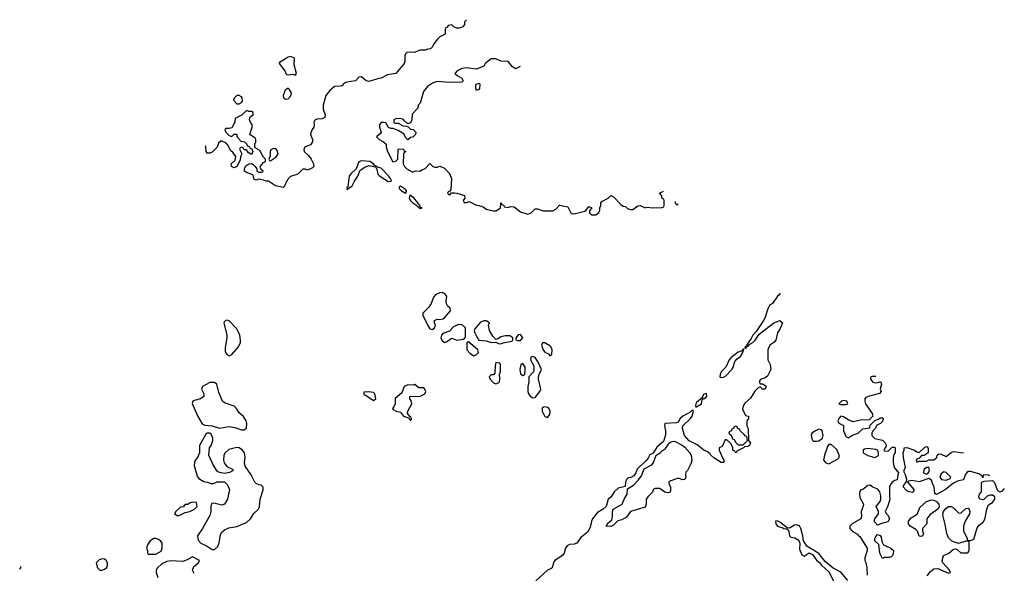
# Model space of a CAD drawing. Header units: inches. Extents: x 2601682 to 2755810, y 449311 to 584050.
# Tile 229 of 256: x 2625656 to 2633706, y 548405 to 552928. Entities that reach past the tile are written whole.
import ezdxf

# ---------------------------------------------------------------- set-up
doc = ezdxf.new("R2010")
doc.units = ezdxf.units.IN
doc.header["$MEASUREMENT"] = 0
for name, color, linetype in [('C6524', 7, 'Continuous'), ('C6525', 7, 'Continuous'), ('C6534', 7, 'Continuous'), ('C6535', 7, 'Continuous')]:
    doc.layers.add(name, color=color, linetype=linetype)

msp = doc.modelspace()

# ---------------------------------------------------------------- linework, layer by layer
at = {"layer": 'C6524', "color": 2, "elevation": 34}
for points in [[(2627250, 549964), (2627210, 549964), (2627152, 549930), (2627142, 549910), (2627162, 549870), (2627162, 549850), (2627134, 549830), (2627082.8, 549817.2), (2627072, 549810), (2627066.8, 549793.2), (2627110, 549692), (2627147.1, 549627.1), (2627170, 549616), (2627230, 549610.8), (2627290, 549590.8), (2627370, 549604), (2627415.5, 549595.5), (2627470, 549576), (2627490, 549578), (2627510, 549594), (2627513.2, 549630), (2627508.7, 549650), (2627484.7, 549684.7), (2627450, 549715.3), (2627429, 549750), (2627409.5, 549769.5), (2627330, 549797.2), (2627314, 549810), (2627283.2, 549883.2), (2627268.7, 549950)], [(2628887.3, 549947.3), (2628876.9, 549943.1), (2628830, 549945.2), (2628798, 549930), (2628781, 549879), (2628726.4, 549833.6), (2628726, 549790), (2628716, 549764), (2628704.7, 549750), (2628710, 549742), (2628734, 549730), (2628770, 549722), (2628794, 549690), (2628834, 549674), (2628850, 549654), (2628858, 549662), (2628858, 549670), (2628850, 549686), (2628846, 549686), (2628826, 549710), (2628828, 549730), (2628862, 549790), (2628856.4, 549816.4), (2628846, 549830), (2628846, 549850), (2628930, 549852), (2628968, 549870), (2628975.3, 549890), (2628968, 549910), (2628959, 549919), (2628920.4, 549920.4)], [(2628510, 549888.7), (2628470, 549886), (2628470, 549866), (2628490, 549858), (2628550, 549818), (2628568, 549830), (2628559, 549870), (2628550, 549882)], [(2629950, 549764), (2629938, 549762), (2629926.8, 549753.2), (2629926.8, 549730), (2629950, 549684.7), (2629970, 549678), (2629990, 549702), (2629992.9, 549732.9), (2629982, 549750), (2629970, 549759)], [(2627210, 549548.7), (2627190, 549548.7), (2627178, 549542), (2627126, 549450), (2627126.8, 549390), (2627110.7, 549350), (2627091, 549330), (2627084.7, 549310), (2627082, 549282), (2627110, 549194), (2627119.6, 549179.6), (2627156.9, 549156.9), (2627170, 549151.3), (2627194, 549150), (2627219.6, 549139.6), (2627240.4, 549139.6), (2627271.6, 549151.6), (2627331, 549151), (2627352, 549130), (2627371.3, 549090), (2627356, 549010), (2627330.9, 548969.1), (2627310, 548962), (2627243.6, 548976.4), (2627224.7, 548975.3), (2627218, 548950), (2627218.8, 548910), (2627210, 548878), (2627151, 548770), (2627111, 548710), (2627115.3, 548675.3), (2627138, 548650), (2627190, 548626), (2627230, 548598), (2627250, 548598), (2627275.6, 548624.4), (2627287.3, 548652.7), (2627298.4, 548721.6), (2627310, 548741), (2627330, 548761), (2627364.7, 548775.3), (2627432.1, 548787.9), (2627510, 548820.7), (2627544, 548850), (2627570, 548892), (2627608, 548930), (2627618, 548950), (2627622, 549010), (2627647.3, 549087.3), (2627647.3, 549107.3), (2627630, 549126), (2627610, 549128), (2627590, 549138), (2627578, 549150), (2627548.7, 549210), (2627500.4, 549280.4), (2627495.3, 549310), (2627499.3, 549350), (2627493.2, 549390), (2627479, 549410), (2627449.3, 549429.3), (2627430, 549433.2), (2627364.9, 549415.1), (2627336, 549390), (2627326, 549370), (2627321, 549330), (2627327.1, 549307.1), (2627350, 549278), (2627396.9, 549256.9), (2627402, 549250), (2627396.9, 549243.1), (2627371.1, 549228.9), (2627330, 549219), (2627290, 549229), (2627270, 549239), (2627237.2, 549290), (2627202.7, 549370), (2627209, 549430), (2627222, 549450), (2627235.3, 549490), (2627235.3, 549510), (2627220.2, 549540.2)], [(2627070, 548986), (2627043.6, 548976.4), (2627030, 548966), (2627010, 548966), (2626991.6, 548948.4), (2626970, 548946), (2626932, 548910), (2626922, 548890), (2626950, 548874), (2626970, 548882), (2627010, 548902), (2627046, 548910), (2627086, 548930), (2627106, 548950), (2627102, 548982)], [(2626770, 548688.7), (2626751.6, 548688.4), (2626722, 548670), (2626702, 548638), (2626692, 548610), (2626702, 548590), (2626702, 548570), (2626710, 548562), (2626770, 548562), (2626813.6, 548586.4), (2626822, 548610), (2626822, 548650), (2626808, 548670), (2626790, 548682)], [(2626330, 548522), (2626306.4, 548513.6), (2626282, 548490), (2626292, 548450), (2626311.6, 548431.6), (2626330, 548431.3), (2626350, 548438), (2626368.9, 548451.1), (2626375.3, 548470), (2626375.3, 548490), (2626362, 548510), (2626350, 548519)]]:
    msp.add_lwpolyline(points, close=True, dxfattribs=at)
for points in [[(2629498, 550000), (2629502, 549990), (2629530, 549962), (2629550, 549952), (2629570, 549962), (2629578, 549970), (2629582, 549990), (2629581, 550000)], [(2629818.2, 550000), (2629818.8, 549970), (2629810.6, 549930), (2629810.7, 549890.7), (2629816, 549870), (2629830, 549851.3), (2629850, 549838), (2629870, 549842), (2629909.2, 549890), (2629916, 549910), (2629897.2, 549990), (2629897.2, 550000)], [(2627082, 548402), (2627069.3, 548430), (2627079, 548461), (2627118, 548490), (2627126, 548510), (2627070, 548538), (2627025.4, 548514.6), (2626990, 548502), (2626890, 548505.2), (2626858, 548502), (2626818, 548482), (2626782, 548450), (2626771.3, 548430), (2626771.3, 548410), (2626786, 548370)], [(2625656.2, 548438.3), (2625664.5, 548450), (2625666.1, 548460.9)], [(2630000, 548444.6), (2629970, 548429.6), (2629875.6, 548344.4)]]:
    msp.add_lwpolyline(points, dxfattribs=at)
at = {"layer": 'C6525', "color": 2}
for points, elevation in [([(2629310.3, 552928.3), (2629292, 552910), (2629291.3, 552890), (2629278, 552870), (2629250, 552858), (2629230, 552858), (2629206, 552870), (2629190, 552886), (2629158, 552882), (2629152, 552868), (2629138, 552862), (2629134, 552850), (2629134, 552810), (2629090, 552788), (2629072, 552770), (2629042, 552730), (2629030, 552706), (2629014, 552690), (2628992.7, 552687.3), (2628970, 552678), (2628930, 552678), (2628879.8, 552660.2), (2628850, 552664), (2628821, 552659), (2628811.1, 552648.9), (2628806, 552634), (2628806, 552590), (2628798, 552570), (2628730, 552489.2), (2628662.8, 552477.2), (2628610, 552449.2), (2628591, 552449), (2628510, 552424), (2628489.4, 552429.4), (2628450, 552462), (2628430, 552458), (2628402, 552430), (2628330, 552419), (2628310, 552408.7), (2628290, 552388), (2628276, 552384), (2628230, 552381.2), (2628191, 552350), (2628158.8, 552310), (2628136.3, 552230), (2628136.8, 552196.8), (2628154.8, 552150), (2628151.3, 552130), (2628130, 552119), (2628085.4, 552114.6), (2628070, 552106), (2628062, 552090), (2628064.7, 552070), (2628061, 552050), (2628046, 552030), (2628035.3, 552004.7), (2628034.8, 551990), (2628050.8, 551950), (2628050.7, 551929.3), (2628033.7, 551906.3), (2627991.1, 551888.9), (2627978, 551870), (2627982, 551850), (2628018, 551818), (2628038, 551790), (2628058, 551750), (2628062, 551730), (2628050, 551718), (2628010, 551698), (2627990, 551706), (2627970, 551706), (2627930, 551666), (2627870, 551648), (2627842, 551618), (2627818, 551562), (2627810, 551558), (2627748, 551570), (2627690, 551608.7), (2627670, 551608.7), (2627650, 551618), (2627610, 551624), (2627590, 551618), (2627580.4, 551620.4), (2627570, 551626), (2627568.7, 551650), (2627562, 551662), (2627510, 551679), (2627495.3, 551690), (2627494, 551710), (2627505.2, 551734.8), (2627529, 551751), (2627550, 551752), (2627565.4, 551745.4), (2627582, 551730), (2627594, 551710), (2627594, 551690), (2627610, 551682), (2627636.4, 551683.6), (2627646, 551690), (2627627.3, 551707.3), (2627622, 551730), (2627650, 551762), (2627666, 551770), (2627666, 551790), (2627650, 551806), (2627620.4, 551860.4), (2627582, 551882), (2627578, 551890), (2627578, 551910), (2627588, 551930), (2627588, 551950), (2627580.4, 551960.4), (2627538, 551990), (2627558, 552050), (2627558, 552070), (2627542, 552090), (2627535.3, 552110), (2627536.4, 552123.6), (2627542, 552138), (2627566, 552150), (2627566, 552170), (2627550, 552178), (2627530, 552178), (2627510, 552186), (2627474, 552150), (2627418, 552122), (2627414, 552090), (2627390, 552046), (2627370, 552038), (2627342, 552038), (2627334, 552030), (2627342, 552010), (2627370, 551982), (2627390, 551974), (2627410, 551994), (2627430, 551994), (2627432.7, 551972.7), (2627454, 551950), (2627458, 551938), (2627494, 551930), (2627514, 551910), (2627518, 551898), (2627534, 551890), (2627538, 551878), (2627552.7, 551872.7), (2627562, 551850), (2627550, 551826), (2627523.1, 551843.1), (2627510, 551866), (2627490, 551866), (2627482, 551882), (2627470, 551886), (2627458, 551882), (2627454, 551870), (2627472, 551832), (2627462, 551810), (2627459.6, 551780.4), (2627431.1, 551728.9), (2627410, 551718), (2627388, 551730), (2627386, 551750), (2627419, 551781), (2627422, 551810), (2627401.2, 551841.2), (2627380.1, 551860.1), (2627360.9, 551900.9), (2627342.7, 551922.7), (2627302, 551938), (2627281, 551919), (2627270, 551886), (2627230, 551846), (2627210, 551838), (2627190, 551838), (2627182, 551850), (2627178, 551890), (2627174.1, 551897.4)], 30), ([(2629748, 552547), (2629710, 552528), (2629684, 552544), (2629650, 552588), (2629590, 552588.7), (2629550, 552609), (2629510, 552609), (2629462, 552570), (2629451.3, 552548.7), (2629390, 552525.2), (2629305.2, 552534.8), (2629270, 552529.2), (2629232, 552510), (2629214, 552490), (2629231.6, 552471.6), (2629272, 552450), (2629282, 552430), (2629270, 552418), (2629170, 552414), (2629070, 552422), (2629050, 552419), (2629030, 552409.2), (2628990, 552381.2), (2628958.5, 552341.5), (2628930, 552246), (2628914, 552230), (2628910, 552206), (2628863.6, 552156.4), (2628862, 552110), (2628850, 552086), (2628830, 552078), (2628801.2, 552101.2), (2628793.2, 552113.2), (2628770, 552122), (2628730, 552118), (2628714, 552110), (2628714, 552090), (2628723.6, 552083.6), (2628750, 552082), (2628790, 552062), (2628819.6, 552059.6), (2628832.7, 552052.7), (2628850, 552034), (2628874, 552030), (2628894, 552010), (2628892, 551990), (2628870, 551968), (2628850, 551966), (2628830, 551946), (2628810, 551966), (2628798, 551990), (2628784, 552004), (2628750, 552024), (2628710, 552038), (2628690, 552038), (2628670, 552048), (2628650, 552086), (2628630, 552088), (2628610, 552088), (2628598, 552070), (2628598, 552050), (2628612, 552010), (2628603.6, 551996.4), (2628574, 551970), (2628594, 551950), (2628631.1, 551931.1), (2628650.9, 551910.9), (2628651.6, 551888.4), (2628662.8, 551850), (2628706.4, 551766.4), (2628730, 551772), (2628748, 551790), (2628749, 551871), (2628790, 551872), (2628798, 551858), (2628814, 551850), (2628798, 551842), (2628794, 551830), (2628792, 551750), (2628802, 551730), (2628822, 551710), (2628870, 551682), (2628890, 551692), (2628928.4, 551691.6), (2628942, 551698), (2628970, 551712), (2629010, 551752), (2629034, 551730), (2629050, 551722), (2629070, 551722), (2629090, 551731.3), (2629130, 551716), (2629170.5, 551670.5), (2629186, 551630), (2629179.6, 551540.4), (2629174, 551526), (2629158, 551522), (2629154, 551510), (2629170, 551494), (2629186, 551514), (2629210, 551514), (2629230, 551512), (2629291.6, 551491.6), (2629294, 551470), (2629282, 551450), (2629290, 551434), (2629310, 551434), (2629330, 551442), (2629390, 551412), (2629410, 551411.3), (2629450, 551396), (2629470, 551381), (2629530, 551366.8), (2629552.5, 551367.5), (2629586, 551390), (2629590, 551431.3), (2629598, 551418), (2629614, 551410), (2629618, 551398), (2629650, 551394), (2629670, 551402), (2629699.6, 551399.6), (2629750, 551358), (2629810, 551338), (2629838, 551350), (2629870, 551382), (2629890, 551382), (2629934.6, 551365.4), (2630000, 551365.4)], 34), ([(2630000, 550251.5), (2629990, 550264), (2629950, 550289), (2629930, 550288), (2629921, 550270), (2629934.8, 550230), (2629950, 550211), (2629978, 550198), (2629990, 550182), (2630000, 550188.2)], 34), ([(2629581, 550000), (2629578, 550030), (2629586, 550050), (2629587.3, 550107.3), (2629582, 550122), (2629550, 550126), (2629543.6, 550103.6), (2629539.6, 550040.4), (2629530, 550026), (2629510, 550026), (2629494, 550010), (2629498, 550000)], 34), ([(2629897.2, 550000), (2629897.2, 550010), (2629902, 550030), (2629922, 550070), (2629895.3, 550130), (2629870, 550168), (2629850, 550175.3), (2629834, 550170), (2629832, 550150), (2629858.8, 550098.8), (2629859.8, 550060.2), (2629858, 550050), (2629818, 550010), (2629818.2, 550000)], 34)]:
    msp.add_lwpolyline(points, dxfattribs=dict(at, elevation=elevation))
for points, elevation in [([(2627870, 552628.7), (2627850, 552622), (2627781, 552579), (2627778, 552570), (2627824.7, 552510), (2627832, 552490), (2627841, 552481), (2627850, 552478), (2627890, 552482), (2627910, 552474), (2627918, 552490), (2627900.2, 552560.2), (2627902, 552610), (2627897.2, 552617.2)], 30), ([(2627850, 552368), (2627827.5, 552352.5), (2627811.3, 552310), (2627812, 552290), (2627830, 552278), (2627850, 552282), (2627873.6, 552306.4), (2627878, 552330), (2627860.4, 552360.4)], 30), ([(2629390, 552348.7), (2629384, 552370), (2629385.6, 552394.4), (2629390, 552402), (2629414, 552410), (2629418, 552398), (2629414.4, 552365.6), (2629410, 552358)], 34), ([(2627450, 552308), (2627430, 552308), (2627412, 552290), (2627404.7, 552270), (2627430, 552242), (2627450, 552242), (2627468.4, 552251.6), (2627476.4, 552263.6), (2627475.3, 552290), (2627470, 552298)], 30), ([(2627730, 551875.3), (2627710, 551866), (2627704.7, 551850), (2627703.6, 551816.4), (2627694, 551790), (2627698, 551778), (2627710, 551774), (2627716.4, 551783.6), (2627750, 551804.7), (2627769, 551830), (2627760.2, 551860.2), (2627750, 551874)], 30), ([(2628450, 551775.3), (2628430, 551766), (2628406.8, 551710), (2628363, 551670), (2628350.6, 551650), (2628338, 551562), (2628330, 551558), (2628330, 551542), (2628373.2, 551570), (2628392.7, 551610), (2628419.3, 551650), (2628440.2, 551699.8), (2628477.2, 551722.8), (2628510, 551736), (2628564.7, 551724.7), (2628570, 551714), (2628574, 551714), (2628585.2, 551665.2), (2628594, 551654), (2628662, 551610), (2628690, 551606), (2628695.3, 551610), (2628688.7, 551630), (2628671.6, 551651.6), (2628610, 551715.3), (2628582, 551722), (2628578, 551730), (2628558, 551738), (2628548, 551750), (2628518, 551770)], 34), ([(2628770, 551568), (2628758, 551562), (2628758, 551550), (2628778, 551530), (2628810, 551512), (2628819, 551521), (2628819, 551530), (2628810, 551542)], 34), ([(2628845.4, 551494.6), (2628840.7, 551470), (2628851, 551450), (2628870, 551431), (2628895.3, 551415.3), (2628910, 551398), (2628918, 551398), (2628922, 551390), (2628930, 551386.8), (2628946, 551390), (2628934, 551394), (2628930, 551406), (2628926, 551406), (2628928, 551410), (2628917.2, 551417.2), (2628911.7, 551431.7), (2628875.9, 551475.9)], 34), ([(2629110, 550698), (2629090, 550696), (2629057.3, 550682.7), (2629038.8, 550661.2), (2629021, 550610), (2629001, 550579), (2628952, 550530), (2628952.7, 550512.7), (2628992, 550430), (2629010, 550402), (2629030, 550398), (2629048, 550410), (2629055.3, 550430), (2629048, 550450), (2629048.7, 550471.3), (2629070, 550482), (2629090, 550478), (2629116.4, 550483.6), (2629129, 550491), (2629178, 550550), (2629175.3, 550570), (2629154, 550590), (2629146.8, 550606.8), (2629143.7, 550630), (2629149.2, 550670), (2629130, 550692.3)], 34), ([(2627350, 550472.7), (2627330, 550462), (2627324, 550450), (2627350.8, 550350), (2627350.8, 550330), (2627334.8, 550250), (2627335.3, 550215.3), (2627350, 550191.3), (2627370, 550181), (2627390, 550191.3), (2627446, 550254), (2627461.2, 550290), (2627460.9, 550310), (2627455.1, 550350), (2627430, 550402), (2627370, 550468.7)], 34), ([(2629243.4, 550436.6), (2629202.5, 550417.5), (2629170, 550384), (2629116, 550364), (2629104.7, 550350), (2629098.8, 550330), (2629106, 550310), (2629130, 550291), (2629150, 550298), (2629166.3, 550313.7), (2629190, 550324.7), (2629230, 550311), (2629282, 550318), (2629295.3, 550324.7), (2629300.4, 550339.6), (2629302, 550410), (2629274.2, 550434.2)], 34), ([(2629450, 550468.7), (2629424, 550456), (2629376.9, 550403.1), (2629371.3, 550390), (2629378, 550370), (2629387.1, 550347.1), (2629411, 550311), (2629470, 550304), (2629510, 550291), (2629550, 550294), (2629570, 550282), (2629590, 550281), (2629610, 550286.8), (2629679, 550301), (2629688, 550310), (2629688, 550330), (2629664, 550344), (2629624.7, 550344.7), (2629590, 550337.2), (2629570, 550322), (2629550, 550315.3), (2629522.9, 550342.9), (2629498, 550390), (2629488.9, 550431.1), (2629498, 550450), (2629470, 550468)], 34), ([(2629750, 550356), (2629730, 550353.2), (2629711.3, 550330), (2629712, 550312), (2629726, 550306), (2629750, 550307.3), (2629769, 550330)], 34), ([(2629324.7, 550295.3), (2629312.7, 550287.3), (2629312, 550230), (2629339.6, 550199.6), (2629370, 550182), (2629390, 550192), (2629408, 550210), (2629402, 550230), (2629341.2, 550281.2), (2629332.9, 550292.9)], 34), ([(2629770, 550118), (2629754, 550110), (2629744.7, 550070), (2629750, 550034), (2629770, 550022), (2629786, 550030), (2629788, 550070), (2629788, 550090)], 34)]:
    msp.add_lwpolyline(points, close=True, dxfattribs=dict(at, elevation=elevation))
at = {"layer": 'C6534', "color": 2}
for points, elevation in [([(2631744, 550000), (2631714, 549990), (2631703.6, 549976.4), (2631703.6, 549963.6), (2631710, 549954), (2631730, 549952), (2631755.3, 549935.3), (2631758, 549930), (2631751.3, 549910), (2631728, 549910), (2631710, 549928), (2631690, 549918), (2631665.8, 549894.2), (2631630, 549835.3), (2631584.9, 549795.1), (2631571, 549770), (2631566.4, 549746.4), (2631590, 549694), (2631614, 549690), (2631614, 549670), (2631602, 549650), (2631602, 549610), (2631611.6, 549588.4), (2631614, 549490), (2631631, 549471), (2631622, 549450), (2631610, 549442), (2631582, 549438), (2631574, 549430), (2631518, 549402), (2631510, 549386), (2631502, 549402), (2631486, 549410), (2631486, 549430), (2631470, 549466), (2631436.4, 549496.4), (2631424.7, 549495.3), (2631398, 549442), (2631374, 549430), (2631374, 549410), (2631403.6, 549343.6), (2631414, 549330), (2631414, 549310), (2631390, 549309.3), (2631330, 549347.3), (2631306, 549370), (2631301.2, 549381.2), (2631278, 549398), (2631249.7, 549409.7), (2631194.9, 549454.9), (2631128.3, 549488.3), (2631092, 549530), (2631073.6, 549590), (2631077, 549610), (2631140.9, 549670), (2631154.5, 549690), (2631166, 549730), (2631156.4, 549736.4), (2631150, 549734), (2631138.8, 549721.2), (2631078.8, 549690), (2631056.3, 549670), (2631039.5, 549640.5), (2631026.6, 549633.4), (2630931.3, 549628.7), (2630926.4, 549613.6), (2630934.8, 549570), (2630935.2, 549535.2), (2630919.2, 549480.8), (2630865.7, 549434.3), (2630834, 549386), (2630808.4, 549371.6), (2630794.4, 549345.6), (2630775.8, 549324.2), (2630703.4, 549256.6), (2630694, 549226), (2630678.3, 549201.7), (2630652.3, 549187.7), (2630630, 549183.7), (2630616.3, 549170), (2630608.5, 549150), (2630607.1, 549112.9), (2630550, 549099.6), (2630515.5, 549070), (2630490.3, 549029.7), (2630468, 549010), (2630450.3, 548949.7), (2630427.3, 548930), (2630378.6, 548901.5), (2630338.4, 548850), (2630330.4, 548830), (2630321.3, 548778.7), (2630298.3, 548741.7), (2630242.3, 548697.7), (2630210.8, 548650), (2630190, 548642.4), (2630150, 548639.5), (2630132, 548628), (2630119.3, 548610), (2630107.3, 548570), (2630093.4, 548550), (2630030.8, 548510), (2630022, 548498), (2630010.3, 548449.7), (2630000, 548444.6)], 34), ([(2632612.4, 550000), (2632612, 549990), (2632630, 549966), (2632650, 549961), (2632675.3, 549964.7), (2632692.7, 549972.7), (2632702, 549950), (2632691.3, 549910), (2632698, 549890), (2632686, 549874), (2632594, 549850), (2632570, 549838), (2632566, 549830), (2632564.7, 549810), (2632571.3, 549790), (2632624.7, 549710), (2632632, 549688), (2632602, 549658), (2632530, 549657.2), (2632470, 549642.7), (2632434.6, 549654.6), (2632390, 549682), (2632370, 549688), (2632352, 549670), (2632344.7, 549650), (2632351.6, 549631.6), (2632391.3, 549611.3), (2632391.3, 549570), (2632398, 549550), (2632410, 549522), (2632430, 549512), (2632465.6, 549534.4), (2632510, 549550.8), (2632550, 549586), (2632606, 549594), (2632610, 549614), (2632647.3, 549652.7), (2632676.4, 549663.6), (2632690, 549674), (2632710, 549674), (2632714, 549670), (2632710, 549646), (2632694, 549630), (2632664.7, 549615.3), (2632652, 549590), (2632632, 549570), (2632622, 549550), (2632622, 549530), (2632647.5, 549507.5), (2632710, 549491.3), (2632731.3, 549470), (2632742, 549450), (2632722, 549410), (2632724.7, 549404.7), (2632756.4, 549403.6), (2632790, 549434), (2632810, 549434), (2632814, 549430), (2632812.7, 549392.7), (2632803.6, 549376.4), (2632796.9, 549343.1), (2632797.3, 549310), (2632806, 549270), (2632830, 549238), (2632842, 549230), (2632831.3, 549190), (2632831.1, 549168.9), (2632810, 549162), (2632790, 549149), (2632774.8, 549130), (2632766.8, 549110), (2632766, 549030), (2632771.1, 549008.9), (2632751.3, 548948.7), (2632732, 548910), (2632742, 548890), (2632757.3, 548877.3), (2632766, 548850), (2632754, 548826), (2632694, 548810), (2632670, 548798), (2632644.7, 548824.7), (2632642, 548830), (2632648, 548850), (2632678, 548890), (2632678, 548910), (2632658, 548950), (2632690, 548992), (2632697.2, 549010), (2632696.5, 549036.5), (2632689.3, 549069.3), (2632672.5, 549092.5), (2632630, 549109.2), (2632610, 549124), (2632590, 549122), (2632550, 549088.7), (2632532, 549088), (2632524.7, 549075.3), (2632521, 549050), (2632523.6, 549023.6), (2632554, 548970), (2632552, 548952), (2632536, 548910), (2632538, 548870), (2632531.6, 548848.4), (2632462, 548810), (2632442, 548790), (2632442, 548770), (2632462, 548750), (2632504.7, 548724.7), (2632514, 548710), (2632524.7, 548704.7), (2632584.7, 548610), (2632584.7, 548590), (2632564.7, 548530), (2632564.7, 548510), (2632574, 548494), (2632582.8, 548450), (2632584, 548390)], 38), ([(2633587.1, 549202.2), (2633570, 549208.7), (2633534, 549206), (2633530, 549186), (2633522, 549202), (2633496.4, 549216.4), (2633430, 549237.2), (2633410, 549236), (2633401, 549230), (2633386.8, 549210), (2633378.8, 549181.2), (2633370, 549168), (2633323.6, 549156.4), (2633290, 549142), (2633226, 549090), (2633150, 549049.2), (2633136.4, 549056.4), (2633132.7, 549110), (2633121.2, 549130), (2633110, 549166), (2633090, 549178), (2633010, 549152.7), (2632950, 549162), (2632922, 549158), (2632914, 549150), (2632964.7, 549090), (2632962, 549070), (2632954.4, 549065.6), (2632930, 549069.3), (2632910, 549079), (2632878, 549110), (2632886, 549130), (2632907.3, 549152.7), (2632908, 549170), (2632898, 549210), (2632888, 549230), (2632888, 549250), (2632898, 549270), (2632881.2, 549350), (2632879, 549390), (2632886, 549410), (2632886, 549430), (2632910, 549431.3), (2632970.7, 549410.7), (2632990, 549398), (2633010, 549392), (2633050, 549431), (2633070, 549442), (2633076.9, 549436.9), (2633083.6, 549423.6), (2633082, 549390), (2633051.6, 549368.4), (2633030, 549366), (2633010, 549346), (2632990, 549338), (2632984.7, 549330), (2632990, 549314), (2633010, 549322), (2633070, 549322), (2633090, 549332), (2633130, 549331.3), (2633155.3, 549350), (2633158, 549370), (2633170, 549382), (2633190, 549378), (2633230, 549358), (2633270, 549392), (2633290, 549401), (2633372.3, 549389.3)], 38), ([(2633075.1, 548384.9), (2633101.2, 548418.8), (2633130, 548440.7), (2633162.8, 548442.8), (2633250, 548404.7), (2633266, 548410), (2633258, 548430), (2633202, 548490), (2633199, 548510), (2633208.9, 548551.1), (2633250, 548566), (2633290, 548601), (2633303.6, 548603.6), (2633319.8, 548599.8), (2633351.6, 548571.6), (2633407.3, 548572.7), (2633418, 548590), (2633418, 548658), (2633410, 548666), (2633390, 548668), (2633330, 548648), (2633290, 548662), (2633270, 548674), (2633250, 548695.3), (2633236, 548730), (2633223.2, 548803.2), (2633205.2, 548870), (2633202.7, 548890), (2633209.3, 548910.7), (2633227, 548933), (2633250, 548950.7), (2633270, 548950.7), (2633290, 548940.7), (2633330, 548898.8), (2633350, 548896), (2633390, 548934.8), (2633410, 548938), (2633414.8, 548934.8), (2633422.8, 548910), (2633420.7, 548890), (2633384.7, 548830), (2633371.3, 548790), (2633371.1, 548751.1), (2633402, 548690), (2633402, 548682), (2633410, 548674), (2633430, 548674), (2633455.3, 548684.7), (2633484.7, 548775.3), (2633501.2, 548798.8), (2633534.6, 548825.4), (2633550, 548854), (2633564, 548930), (2633575.3, 548964.7), (2633610, 548982), (2633628.7, 549010), (2633628, 549030), (2633610, 549042), (2633590, 549042), (2633566, 549034), (2633535.3, 549004.7), (2633506, 549010), (2633498, 549030), (2633502, 549050), (2633518, 549070), (2633518, 549142), (2633527.3, 549152.7), (2633542, 549158), (2633610, 549162), (2633626, 549146), (2633647.1, 549087.1), (2633656.9, 549076.9), (2633670, 549071.3), (2633690, 549078), (2633704.7, 549095.3), (2633705.7, 549098.8)], 38), ([(2632426.8, 548346.8), (2632370, 548412.7), (2632305.7, 548445.7), (2632242.3, 548502.3), (2632190, 548566.6), (2632090, 548625.2), (2632062.7, 548670), (2632058.4, 548710), (2632042, 548770), (2632031.5, 548791.5), (2632010, 548800.9), (2631990, 548798), (2631950, 548774), (2631930, 548775.3), (2631870, 548822.7), (2631850, 548832.3), (2631834, 548830), (2631839.1, 548810), (2631851, 548790), (2631896, 548776), (2631902, 548770), (2631927.5, 548767.5), (2631938.8, 548758.8), (2631945.2, 548745.2), (2631950.7, 548710), (2631960.3, 548700.3), (2631993.1, 548693.1), (2632019.1, 548679.1), (2632026.4, 548670), (2632034, 548650), (2632030, 548602), (2632050, 548556), (2632070, 548546), (2632110, 548571), (2632137.1, 548557.1), (2632170, 548510.8), (2632194.2, 548494.2), (2632210.7, 548470), (2632273.4, 548413.4), (2632314, 548330)], 38)]:
    msp.add_lwpolyline(points, dxfattribs=dict(at, elevation=elevation))
for points, elevation in [([(2631270, 549874), (2631250, 549868.7), (2631238.8, 549850), (2631238.8, 549841.2), (2631190, 549799), (2631184, 549790), (2631182, 549770), (2631183.6, 549763.6), (2631190, 549764.7), (2631229, 549790), (2631236.4, 549823.6), (2631246, 549834), (2631250, 549831.3), (2631275.1, 549850)], 34), ([(2632390, 549818), (2632374, 549810), (2632354, 549790), (2632370, 549784.7), (2632410, 549784.7), (2632426, 549790), (2632418, 549810)], 38), ([(2631510, 549606), (2631498, 549602), (2631492.7, 549587.3), (2631478, 549582), (2631472.7, 549567.3), (2631458, 549562), (2631454, 549550), (2631472.7, 549532.7), (2631484.7, 549504.7), (2631496.9, 549496.9), (2631510, 549474), (2631530, 549454), (2631570, 549454), (2631606, 549490), (2631602, 549522), (2631590, 549526), (2631578, 549538), (2631546, 549570), (2631542, 549582), (2631527.3, 549587.3), (2631522, 549602)], 34), ([(2632190, 549582), (2632162, 549570), (2632132, 549550), (2632126, 549530), (2632134.8, 549494.8), (2632144.5, 549484.5), (2632170, 549483), (2632190, 549488), (2632219, 549510), (2632225.2, 549530), (2632218, 549570), (2632210, 549578)], 38), ([(2631071.6, 549168.4), (2631050, 549178), (2631030, 549178), (2630965.4, 549154.6), (2630962, 549150), (2630964.7, 549130), (2630978, 549110), (2630978, 549082), (2630972.7, 549067.3), (2630958, 549062), (2630930, 549068), (2630890, 549098), (2630850, 549098), (2630834, 549090), (2630832, 549070), (2630790.9, 549029.1), (2630778, 549010), (2630778, 548970), (2630770, 548946), (2630650, 548908.7), (2630616.3, 548863.7), (2630578, 548842), (2630546.8, 548833.2), (2630510, 548798), (2630490, 548786), (2630448, 548790), (2630458, 548802), (2630458, 548810), (2630497.2, 548842.8), (2630502.7, 548870), (2630502, 548910), (2630509.3, 548930), (2630581.2, 548970), (2630597.2, 549010), (2630622, 549050), (2630625.6, 549094.4), (2630674.1, 549125.8), (2630713.4, 549166.6), (2630739.1, 549200.9), (2630762, 549258), (2630825.2, 549290), (2630838, 549310), (2630859, 549370), (2630891.4, 549388.6), (2630910, 549407.3), (2630935.9, 549424.1), (2630969.2, 549470), (2630990, 549480.5), (2631010, 549484), (2631072, 549452), (2631094.9, 549434.9), (2631136, 549390), (2631144.7, 549370), (2631151.3, 549330), (2631142, 549298), (2631115.3, 549244.7), (2631102, 549230), (2631098, 549210), (2631102, 549190), (2631094, 549170)], 34), ([(2632290, 549458), (2632270, 549458), (2632259.8, 549440.2), (2632234.8, 549370), (2632226.8, 549330), (2632246.4, 549306.4), (2632270, 549298), (2632342, 549338), (2632355.3, 549350), (2632355.3, 549370), (2632335.9, 549415.9)], 38), ([(2632590, 549424), (2632562, 549418), (2632552, 549410), (2632552, 549390), (2632590, 549366), (2632648, 549352), (2632670, 549362), (2632678, 549370), (2632678, 549390), (2632668, 549410), (2632656.5, 549416.5)], 38), ([(2633070, 549268.7), (2633046.8, 549250), (2633045.5, 549225.5), (2633070, 549216), (2633080.4, 549219.6), (2633088.7, 549230), (2633093.2, 549250), (2633088, 549268)], 38), ([(2633210, 549234), (2633190, 549218), (2633178, 549190), (2633191.1, 549171.1), (2633230, 549166.8), (2633262, 549178), (2633268.7, 549190), (2633230, 549228.7)], 38), ([(2633030, 548704), (2633009.2, 548709.2), (2632995.3, 548750), (2632983.2, 548763.2), (2632935.3, 548790), (2632922, 548810), (2632922, 548830), (2632943.2, 548856.8), (2632992.9, 548887.1), (2633016.4, 548943.6), (2633068.7, 548990), (2633110, 549006), (2633130, 549002.8), (2633150, 548990.8), (2633170.4, 548970.4), (2633173.4, 548946.6), (2633161, 548930), (2633096.8, 548883.2), (2633072, 548850), (2633072, 548810), (2633038, 548770), (2633038, 548750), (2633044.7, 548730), (2633038, 548710)], 38), ([(2632710, 548526), (2632688.9, 548568.9), (2632679, 548639), (2632648, 548670), (2632648, 548690), (2632654.6, 548705.4), (2632670, 548722), (2632690, 548714), (2632698.8, 548698.8), (2632703.6, 548663.6), (2632718, 548638), (2632778, 548610), (2632798.8, 548590), (2632797.3, 548562.7), (2632790.9, 548549.1), (2632779.8, 548540.2), (2632765.4, 548534.6), (2632725.4, 548534.6)], 38)]:
    msp.add_lwpolyline(points, close=True, dxfattribs=dict(at, elevation=elevation))
at = {"layer": 'C6535', "color": 2}
for points, elevation in [([(2630000, 551365.4), (2630014.6, 551365.4), (2630040.4, 551379.6), (2630070, 551414), (2630138, 551398), (2630162, 551350), (2630170, 551344.7), (2630190, 551342.8), (2630275.3, 551364.7), (2630288.4, 551371.6), (2630310, 551402), (2630334, 551390), (2630314, 551370), (2630314, 551350), (2630332.7, 551332.7), (2630367.3, 551332.7), (2630390, 551354), (2630398, 551370), (2630398, 551390), (2630408, 551410), (2630408, 551430), (2630416.4, 551443.6), (2630466, 551470), (2630490, 551492), (2630510, 551482), (2630570, 551418), (2630590, 551404.7), (2630610, 551402), (2630626.4, 551386.4), (2630650, 551378), (2630670, 551378), (2630710, 551406), (2630730, 551411), (2630770, 551392), (2630784, 551396), (2630830, 551391.3), (2630907.3, 551392.7), (2630922, 551398), (2630926, 551410), (2630926, 551450), (2630922, 551462), (2630906, 551470), (2630906, 551490), (2630888, 551510), (2630919.3, 551526.5)], 34), ([(2631014, 551443.9), (2631014, 551430), (2631030, 551414), (2631038.6, 551422.6)], 34), ([(2631873.7, 550694.9), (2631863.6, 550676.4), (2631851.3, 550668.7), (2631811.3, 550610), (2631787.3, 550592.7), (2631773, 550567), (2631747.7, 550490), (2631737.1, 550470), (2631678.4, 550381.6), (2631648.6, 550351.4), (2631635.5, 550324.5), (2631598, 550270), (2631599.6, 550260.4), (2631590, 550258), (2631584.7, 550250), (2631584.7, 550244.7), (2631590, 550244.7), (2631598, 550250), (2631600.4, 550259.6), (2631610, 550258), (2631624, 550276), (2631650, 550291), (2631670, 550311), (2631701.2, 550358.8), (2631822, 550450), (2631870, 550471.3), (2631892, 550452), (2631874.4, 550405.6), (2631851.3, 550370), (2631838, 550310), (2631822, 550290), (2631790, 550268), (2631771.3, 550230), (2631772, 550150), (2631791.1, 550111.1), (2631796, 550070), (2631770, 550015.3), (2631750, 550002), (2631744, 550000)], 34), ([(2630000, 550188.2), (2630007.3, 550192.7), (2630009, 550230), (2630001.2, 550250), (2630000, 550251.5)], 34), ([(2632656.2, 550013.2), (2632654, 550014), (2632626.4, 550013.6), (2632612.7, 550007.3), (2632612.4, 550000)], 38)]:
    msp.add_lwpolyline(points, dxfattribs=dict(at, elevation=elevation))
at = {"layer": 'C6535', "color": 2, "elevation": 34}
msp.add_lwpolyline([(2631575.3, 550235.3), (2631570, 550235.3), (2631558.8, 550221.2), (2631530, 550212.3), (2631470, 550165.2), (2631457.3, 550150), (2631428, 550090), (2631390.6, 550050), (2631381.6, 550030), (2631381, 550010), (2631385.5, 550005.5), (2631410, 550008.4), (2631430, 550017.1), (2631478.7, 550070), (2631489.6, 550090), (2631503.9, 550136.1), (2631522.4, 550157.6), (2631550, 550176), (2631568.7, 550210), (2631566, 550214), (2631570, 550214)], close=True, dxfattribs=at)

doc.saveas('drawing.dxf')
